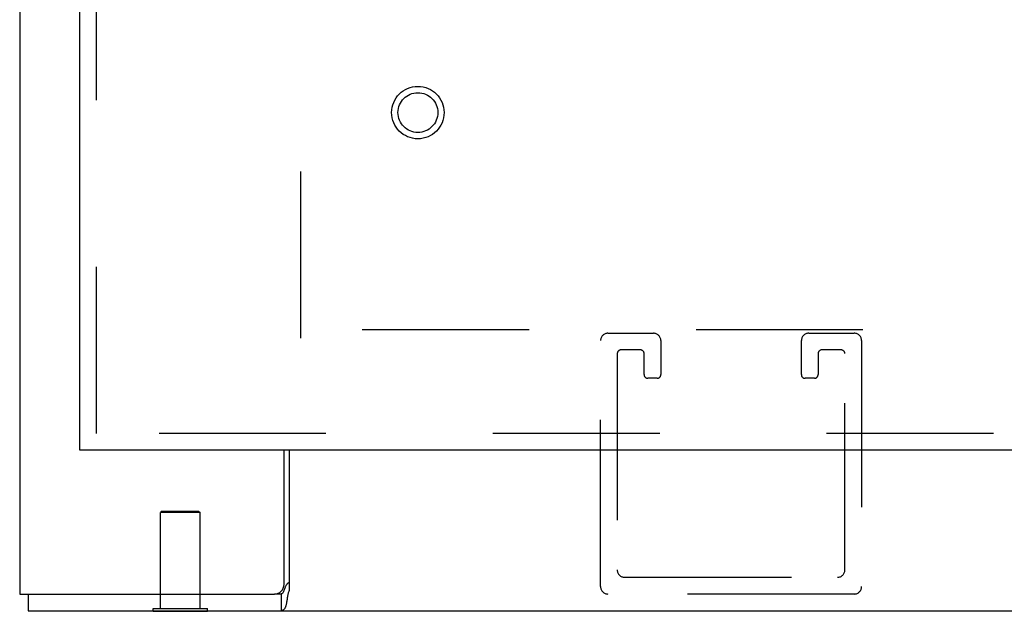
# Model space of a CAD drawing. Header units: inches. Extents: x 0 to 189, y 0 to 122.
# Tile 7 of 51: x 66.88 to 73.01, y 7.08 to 10.77. Entities that reach past the tile are written whole.
import ezdxf

# ---------------------------------------------------------------- set-up
doc = ezdxf.new("R2010")
doc.units = ezdxf.units.IN
doc.header["$LTSCALE"] = 10.388889
doc.header["$MEASUREMENT"] = 0
doc.linetypes.add('HIDDEN', pattern=[0.2, 0.1, -0.1])
doc.layers.get('0').update_dxf_attribs({"linetype": 'CONTINUOUS'})
doc.layers.add('DEFAULT_2', color=8, linetype='HIDDEN')
doc.layers.add('DOOR_ASSEMBLY', color=7, linetype='CONTINUOUS')

msp = doc.modelspace()

# ---------------------------------------------------------------- linework, layer by layer
at = {"color": 3, "linetype": 'Continuous'}
for p, q in [((66.88, 85.7225), (66.88, 7.1905)), ((68.526, 7.2505), (68.526, 8.0865)), ((68.557, 8.0865), (68.557, 7.2111)), ((66.88, 7.1905), (68.466, 7.1905)), ((66.932, 7.0865), (90.45, 7.0865))]:
    msp.add_line(p, q, dxfattribs=at)
at = {"color": 7, "linetype": 'Continuous'}
for p, q in [((66.932, 7.1905), (66.932, 7.0865)), ((68.5071, 7.1905), (68.466, 7.1905)), ((68.5071, 7.1905), (68.5071, 7.0865)), ((67.7115, 7.0825), (67.7115, 7.0865)), ((67.7115, 7.0825), (68.0485, 7.0825)), ((68.0485, 7.0825), (68.0485, 7.0865))]:
    msp.add_line(p, q, dxfattribs=at)
for points in [[(68.557, 7.2626), (68.5549, 7.2615), (68.5529, 7.2603), (68.5509, 7.2589), (68.5491, 7.2575), (68.5473, 7.2559), (68.5456, 7.2542), (68.544, 7.2524), (68.5424, 7.2505), (68.5408, 7.2483), (68.5392, 7.246), (68.5377, 7.2434), (68.5362, 7.2406), (68.5347, 7.2377), (68.5333, 7.2348), (68.5321, 7.2318), (68.5309, 7.2288), (68.5297, 7.2256), (68.5285, 7.2224), (68.5262, 7.2158)], [(68.5262, 7.2158), (68.525, 7.2126), (68.5239, 7.2095), (68.5227, 7.2065), (68.5215, 7.2037), (68.5202, 7.201), (68.5189, 7.1987), (68.5176, 7.1967), (68.5162, 7.1949), (68.5146, 7.1934), (68.513, 7.1922), (68.5114, 7.1914), (68.5099, 7.1909), (68.5084, 7.1906), (68.5071, 7.1905)]]:
    msp.add_lwpolyline(points, dxfattribs=at)
at = {"color": 3, "linetype": 'Continuous'}
for points in [[(68.557, 7.2111), (68.5559, 7.2089), (68.5548, 7.206), (68.5536, 7.2025), (68.5523, 7.1984), (68.5511, 7.1936), (68.5499, 7.1885), (68.5489, 7.1834), (68.548, 7.1782), (68.5471, 7.1727), (68.5462, 7.1671), (68.5446, 7.1558)], [(68.5446, 7.1558), (68.5437, 7.1504), (68.5429, 7.1451), (68.5421, 7.1401), (68.5412, 7.1353), (68.5403, 7.1308), (68.5394, 7.1265), (68.5384, 7.1225), (68.5374, 7.1189), (68.5364, 7.1155), (68.5354, 7.1124), (68.5341, 7.109), (68.5327, 7.1058), (68.5312, 7.1028), (68.5297, 7.1002), (68.5281, 7.0978), (68.5266, 7.0958), (68.5249, 7.094), (68.5233, 7.0924), (68.5215, 7.0911), (68.5198, 7.0899), (68.5179, 7.0889), (68.516, 7.0881), (68.514, 7.0874), (68.5118, 7.0869), (68.5096, 7.0866), (68.5071, 7.0865)]]:
    msp.add_lwpolyline(points, dxfattribs=at)
msp.add_arc((68.466, 7.2505), 0.06, 270, 360, dxfattribs=at)
at = {"layer": 'DEFAULT_2', "color": 8, "linetype": 'HIDDEN'}
for p, q in [((68.63, 8.7845), (68.63, 84.1285)), ((88.752, 8.8365), (68.63, 8.8365)), ((70.4966, 7.2365), (70.4966, 8.7695)), ((70.5426, 8.8155), (70.8256, 8.8155)), ((70.8716, 8.7695), (70.8716, 8.5575)), ((71.7466, 8.5575), (71.7466, 8.7695)), ((71.7926, 8.8155), (72.0756, 8.8155)), ((72.1216, 8.7695), (72.1216, 7.2365)), ((70.7446, 8.7115), (70.6236, 8.7115)), ((71.9946, 8.7115), (71.8736, 8.7115)), ((70.6006, 8.6885), (70.6006, 7.3405)), ((70.7676, 8.5575), (70.7676, 8.6885)), ((71.8506, 8.6885), (71.8506, 8.5575)), ((72.0176, 7.3405), (72.0176, 8.6885)), ((70.8486, 8.5345), (70.7906, 8.5345)), ((71.8276, 8.5345), (71.7696, 8.5345)), ((67.766, 7.7075), (67.756, 7.6975)), ((68.004, 7.6975), (67.756, 7.6975)), ((67.756, 7.1005), (67.756, 7.6975)), ((67.766, 7.7075), (67.994, 7.7075)), ((67.994, 7.7075), (68.004, 7.6975)), ((68.004, 7.1005), (68.004, 7.6975)), ((70.6466, 7.2945), (71.9716, 7.2945)), ((72.0756, 7.1905), (70.5426, 7.1905)), ((67.7115, 7.1005), (68.0485, 7.1005)), ((67.7115, 7.0865), (67.7115, 7.1005)), ((68.0485, 7.0865), (68.0485, 7.1005))]:
    msp.add_line(p, q, dxfattribs=at)
for centre, radius, start, end in [((70.5426, 8.7695), 0.046, 90, 180), ((70.8256, 8.7695), 0.046, 0, 90), ((71.7926, 8.7695), 0.046, 90, 180), ((72.0756, 8.7695), 0.046, 0, 90), ((70.6236, 8.6885), 0.023, 90, 180), ((70.7446, 8.6885), 0.023, 0, 90), ((71.8736, 8.6885), 0.023, 90, 180), ((71.9946, 8.6885), 0.023, 0, 90), ((70.7906, 8.5575), 0.023, 180, 270), ((70.8486, 8.5575), 0.023, 270, 360), ((71.7696, 8.5575), 0.023, 180, 270), ((71.8276, 8.5575), 0.023, 270, 360), ((70.6466, 7.3405), 0.046, 180, 270), ((71.9716, 7.3405), 0.046, 270, 360), ((70.5426, 7.2365), 0.046, 180, 270), ((72.0756, 7.2365), 0.046, 270, 360)]:
    msp.add_arc(centre, radius, start, end, dxfattribs=at)
at = {"layer": 'DOOR_ASSEMBLY', "color": 8, "linetype": 'HIDDEN'}
for p, q in [((67.359, 8.1905), (67.359, 12.7415)), ((89.5645, 8.1905), (67.255, 8.1905))]:
    msp.add_line(p, q, dxfattribs=at)
at = {"layer": 'DOOR_ASSEMBLY', "color": 3, "linetype": 'Continuous'}
for p, q in [((67.255, 8.1905), (67.255, 12.5865)), ((89.5645, 8.0865), (67.255, 8.0865))]:
    msp.add_line(p, q, dxfattribs=at)
at = {"layer": 'DOOR_ASSEMBLY', "color": 7, "linetype": 'Continuous'}
msp.add_line((67.255, 8.0865), (67.255, 8.1905), dxfattribs=at)
at = {"layer": 'DOOR_ASSEMBLY', "color": 8, "linetype": 'HIDDEN'}
for radius in [0.1635, 0.124]:
    msp.add_circle((69.359, 10.1905), radius, dxfattribs=at)

doc.saveas('drawing.dxf')
